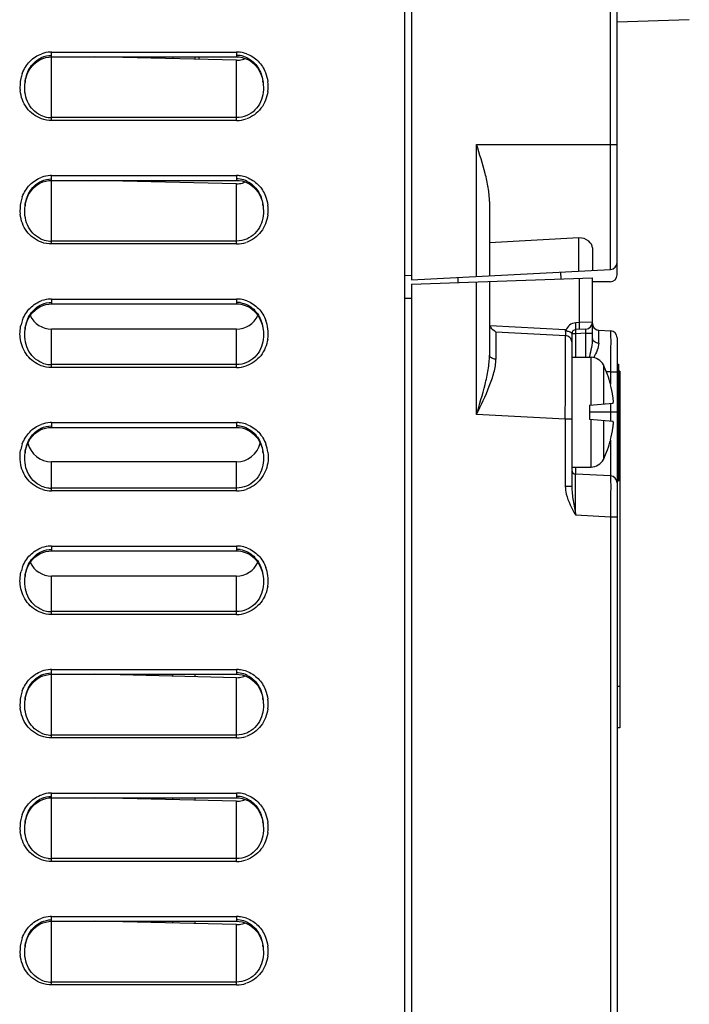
# Model space of a CAD drawing. Header units: millimetres. Extents: x 0 to 1000, y 0 to 850.
# Tile 22 of 80: x 201 to 250, y 389 to 461. Entities that reach past the tile are written whole.
import ezdxf

# ---------------------------------------------------------------- set-up
doc = ezdxf.new("R2010")
doc.units = ezdxf.units.MM
doc.header["$LTSCALE"] = 55.407407
doc.layers.get('0').update_dxf_attribs({"linetype": 'CONTINUOUS'})
for name, color, linetype in [('00_COMPONENTS', 7, 'CONTINUOUS'), ('CONGES', 7, 'CONTINUOUS'), ('DEPOUILLE', 7, 'CONTINUOUS')]:
    doc.layers.add(name, color=color, linetype=linetype)

msp = doc.modelspace()

# ---------------------------------------------------------------- linework, layer by layer
at = {"color": 7, "linetype": 'CONTINUOUS'}
for p, q in [((240.735, 442.317), (240.753, 441.801)), ((229.863, 441.421), (243.063, 441.882)), ((229.863, 441.421), (229.863, 290.101)), ((233.244, 441.925), (233.258, 441.539)), ((235.563, 441.62), (235.563, 436.251)), ((243.063, 437.476), (243.063, 441.882)), ((229.363, 440.403), (229.863, 440.421)), ((217.113, 438.159), (203.613, 438.159)), ((241.563, 437.844), (241.563, 426.695)), ((242.589, 438.155), (241.847, 438.116)), ((243.537, 438.076), (244.389, 438.031)), ((244.863, 437.532), (244.863, 281.361)), ((241.563, 436.101), (242.968, 436.101)), ((244.863, 435.601), (244.963, 435.601)), ((244.963, 435.601), (244.963, 427.101)), ((245.063, 435.101), (244.963, 435.101)), ((245.063, 435.101), (245.063, 409.101)), ((244.387, 434.101), (244.403, 434.101)), ((242.863, 432.601), (244.572, 432.75)), ((242.863, 432.601), (242.863, 431.601)), ((242.863, 431.601), (244.572, 431.451)), ((244.403, 430.101), (244.387, 430.101)), ((217.113, 428.488), (203.613, 428.488)), ((241.563, 428.101), (242.968, 428.101)), ((244.389, 427.453), (241.847, 427.586)), ((244.863, 427.101), (244.963, 427.101)), ((217.113, 420.159), (203.613, 420.159)), ((214.063, 412.996), (214.063, 412.824)), ((245.063, 409.101), (244.863, 409.101)), ((214.063, 403.996), (214.063, 403.824)), ((214.063, 394.996), (214.063, 394.824))]:
    msp.add_line(p, q, dxfattribs=at)
at = {"color": 9, "linetype": 'CONTINUOUS'}
for p, q in [((234.615, 431.93), (234.615, 441.587)), ((242.115, 438.629), (242.115, 441.848)), ((242.115, 438.629), (241.847, 438.615)), ((243.063, 438.654), (242.115, 438.629)), ((241.089, 438.109), (235.606, 438.397)), ((241.099, 437.674), (236.027, 437.94)), ((241.847, 437.816), (241.563, 437.816)), ((242.589, 437.855), (241.847, 437.816)), ((241.847, 436.101), (241.847, 437.816)), ((242.589, 436.101), (242.589, 437.855)), ((242.589, 437.855), (243.063, 437.855)), ((242.851, 436.129), (242.844, 436.101)), ((242.968, 432.61), (242.968, 436.101)), ((243.866, 435.54), (243.866, 432.689)), ((244.389, 435.035), (244.085, 435.051)), ((244.389, 435.035), (244.389, 434.152)), ((244.389, 435.035), (244.863, 435.035)), ((244.389, 432.75), (244.389, 431.451)), ((244.863, 432.101), (242.863, 432.101)), ((245.063, 432.101), (244.963, 432.101)), ((241.089, 431.59), (234.615, 431.93)), ((241.089, 431.59), (241.089, 426.695)), ((241.563, 431.59), (241.089, 431.59)), ((242.968, 428.101), (242.968, 431.592)), ((243.866, 431.513), (243.866, 428.661)), ((244.389, 430.05), (244.389, 427.453)), ((241.847, 427.586), (241.847, 428.101)), ((241.563, 426.695), (241.089, 426.695)), ((244.389, 424.457), (241.847, 424.59)), ((244.389, 424.457), (244.389, 290.848)), ((244.863, 424.457), (244.389, 424.457)), ((245.063, 412.101), (244.863, 412.101))]:
    msp.add_line(p, q, dxfattribs=at)
for centre, radius, start, end in [((241.889, 437.816), 0.8, 92.99041, 161.64354), ((843.764, 436.68), 607.738, 179.88123, 180.06807), ((-660.446, 436.033), 901.546, 359.717677, 0.104322)]:
    msp.add_arc(centre, radius, start, end, dxfattribs=at)
at = {"color": 7, "linetype": 'CONTINUOUS'}
for centre, radius, start, end in [((242.563, 438.654), 0.5, 273, 0), ((243.563, 438.575), 0.5, 180, 267), ((235.063, 432.1), 8.511, 44.53022, 44.92007), ((241.863, 437.816), 0.3, 93, 180), ((243.563, 438.575), 0.5, 199.32088, 266.99915), ((244.363, 437.532), 0.5, 359.99657, 87), ((242.968, 435.101), 1, 26.08518, 90), ((236.84, 432.101), 7.823, 14.86529, 26.08518), ((236.84, 432.101), 7.807, 8.47495, 14.84406), ((240.735, 432.681), 3.869, 7.41956, 8.47761), ((236.84, 432.101), 7.807, 345.15594, 351.52505), ((240.735, 431.521), 3.869, 351.52239, 352.58044), ((236.84, 432.101), 7.823, 333.91482, 345.13471), ((242.968, 429.101), 1, 270, 333.91482), ((241.863, 427.885), 0.3, 180, 267), ((244.363, 426.953), 0.5, 0.01588, 87.00083)]:
    msp.add_arc(centre, radius, start, end, dxfattribs=at)
for centre, major_axis, start_param, end_param in [((203.613, 439.859), (0, 1.7), 8.278947, 9.424778), ((217.113, 439.859), (0, -1.7), 6.283185, 7.428759), ((203.613, 430.263), (0, 1.775), 8.091042, 9.424778), ((217.113, 430.263), (0, -1.775), 6.283185, 7.616879), ((203.613, 421.859), (0, 1.7), 8.278947, 9.424778), ((217.113, 421.859), (0, -1.7), 6.283185, 7.428759)]:
    msp.add_ellipse(centre, major_axis=major_axis, ratio=1, start_param=start_param, end_param=end_param, dxfattribs=at)
at = {"color": 9, "linetype": 'CONTINUOUS'}
for points, knots in [([(241.847, 438.116), (241.851, 438.116), (241.853, 438.135), (241.857, 438.158), (241.858, 438.206), (241.859, 438.295), (241.856, 438.434), (241.851, 438.552), (241.847, 438.615)], [0, 0, 0, 0, 0.021811, 0.079245, 0.171441, 0.295419, 0.619208, 1, 1, 1, 1]), ([(242.115, 438.13), (242.119, 438.13), (242.121, 438.149), (242.125, 438.172), (242.126, 438.22), (242.127, 438.309), (242.124, 438.448), (242.119, 438.566), (242.115, 438.629)], [0, 0, 0, 0, 0.021811, 0.079245, 0.171441, 0.295419, 0.619208, 1, 1, 1, 1]), ([(241.089, 438.109), (241.091, 438.066), (241.098, 437.921), (241.103, 437.776), (241.099, 437.674)], [0, 0, 0, 0, 0.29974, 1, 1, 1, 1]), ([(241.847, 438.116), (241.84, 438.115), (241.847, 438.07), (241.837, 438.022), (241.844, 437.923), (241.845, 437.854), (241.847, 437.816)], [0, 0, 0, 0, 0.078583, 0.295026, 0.619023, 1, 1, 1, 1]), ([(242.589, 437.855), (242.593, 437.893), (242.597, 437.962), (242.602, 438.062), (242.597, 438.109), (242.597, 438.155), (242.589, 438.155)], [0, 0, 0, 0, 0.3819, 0.705897, 0.921498, 1, 1, 1, 1]), ([(243.526, 437.134), (243.526, 437.267), (243.526, 437.455), (243.528, 437.686), (243.528, 437.822), (243.531, 437.925), (243.529, 438.009), (243.538, 438.043), (243.532, 438.076), (243.537, 438.076)], [0, 0, 0, 0, 0.423756, 0.596267, 0.739682, 0.852716, 0.934188, 0.983387, 1, 1, 1, 1]), ([(244.389, 438.031), (244.394, 438.031), (244.388, 438.001), (244.397, 437.968), (244.395, 437.891), (244.398, 437.795), (244.398, 437.669), (244.4, 437.453), (244.4, 437.126), (244.399, 436.678), (244.397, 436.167), (244.394, 435.612), (244.391, 435.23), (244.389, 435.035)], [0, 0, 0, 0, 0.00493, 0.019356, 0.043202, 0.076268, 0.118207, 0.168648, 0.292983, 0.444516, 0.617347, 0.805004, 1, 1, 1, 1]), ([(241.563, 437.24), (241.563, 437.349), (241.451, 437.581), (241.218, 437.667), (241.099, 437.674)], [0, 0, 0, 0, 0.476338, 1, 1, 1, 1]), ([(243.063, 437.476), (243.063, 437.253), (243.003, 436.799), (242.906, 436.355), (242.851, 436.129)], [0, 0, 0, 0, 0.489533, 1, 1, 1, 1]), ([(243.526, 437.133), (243.411, 437.139), (243.2, 437.189), (243.063, 437.386), (243.063, 437.476)], [0, 0, 0, 0, 0.5632, 1, 1, 1, 1]), ([(243.526, 437.134), (243.526, 436.96), (243.421, 436.591), (243.256, 436.257), (243.161, 436.082)], [0, 0, 0, 0, 0.466477, 1, 1, 1, 1]), ([(234.615, 431.93), (234.836, 432.655), (235.162, 433.733), (235.48, 435.177), (235.563, 435.898), (235.563, 436.251)], [0, 0, 0, 0, 0.512437, 0.761227, 1, 1, 1, 1]), ([(234.615, 431.93), (234.944, 432.606), (235.428, 433.605), (235.903, 434.955), (236.027, 435.633), (236.027, 435.958)], [0, 0, 0, 0, 0.525498, 0.772679, 1, 1, 1, 1]), ([(236.027, 435.958), (235.966, 435.961), (235.85, 435.979), (235.67, 436.047), (235.563, 436.171), (235.563, 436.251)], [0, 0, 0, 0, 0.310495, 0.589642, 1, 1, 1, 1]), ([(241.847, 424.59), (241.846, 424.785), (241.845, 425.167), (241.843, 425.723), (241.841, 426.234), (241.841, 426.683), (241.841, 427.009), (241.842, 427.225), (241.842, 427.351), (241.845, 427.446), (241.841, 427.524), (241.851, 427.555), (241.843, 427.586), (241.847, 427.586)], [0, 0, 0, 0, 0.195166, 0.382971, 0.555961, 0.707581, 0.831904, 0.882286, 0.924163, 0.957125, 0.98088, 0.995206, 1, 1, 1, 1]), ([(244.389, 427.453), (244.394, 427.452), (244.388, 427.422), (244.397, 427.39), (244.395, 427.312), (244.398, 427.216), (244.398, 427.09), (244.4, 426.874), (244.4, 426.548), (244.399, 426.1), (244.397, 425.588), (244.394, 425.034), (244.391, 424.652), (244.389, 424.457)], [0, 0, 0, 0, 0.004924, 0.019353, 0.043203, 0.07627, 0.118208, 0.168648, 0.292983, 0.444517, 0.617347, 0.805004, 1, 1, 1, 1]), ([(241.089, 426.695), (241.089, 426.507), (241.198, 425.754), (241.571, 425.081), (241.847, 424.59)], [0, 0, 0, 0, 0.2504, 1, 1, 1, 1]), ([(241.563, 426.695), (241.563, 426.349), (241.664, 425.644), (241.785, 424.947), (241.847, 424.59)], [0, 0, 0, 0, 0.488833, 1, 1, 1, 1])]:
    msp.add_open_spline(points, degree=3, knots=knots, dxfattribs=at)
at = {"color": 7, "linetype": 'CONTINUOUS'}
for points, knots in [([(236.027, 437.94), (235.985, 437.963), (235.809, 438.076), (235.666, 438.247), (235.606, 438.397)], [0, 0, 0, 0, 0.230689, 1, 1, 1, 1]), ([(241.13, 438.068), (241.151, 438.047), (241.209, 438.024), (241.313, 437.99), (241.43, 437.954), (241.563, 437.899), (241.563, 437.844)], [0, 0, 0, 0, 0.182944, 0.358982, 0.664689, 1, 1, 1, 1]), ([(244.572, 432.75), (244.576, 432.751), (244.582, 432.758), (244.586, 432.77), (244.591, 432.791), (244.595, 432.826), (244.597, 432.903), (244.59, 433.023), (244.579, 433.125), (244.572, 433.181)], [0, 0, 0, 0, 0.030719, 0.055824, 0.088677, 0.178058, 0.297753, 0.614169, 1, 1, 1, 1]), ([(244.572, 431.021), (244.579, 431.077), (244.59, 431.179), (244.597, 431.298), (244.595, 431.375), (244.591, 431.41), (244.586, 431.431), (244.582, 431.443), (244.576, 431.451), (244.572, 431.451)], [0, 0, 0, 0, 0.385829, 0.702244, 0.82194, 0.911321, 0.944175, 0.96928, 1, 1, 1, 1])]:
    msp.add_open_spline(points, degree=3, knots=knots, dxfattribs=at)
at = {"layer": '00_COMPONENTS', "color": 7, "linetype": 'CONTINUOUS'}
for p, q in [((229.863, 561.451), (229.863, 441.748)), ((244.863, 442.101), (244.863, 561.451)), ((250.137, 460.706), (244.863, 460.522)), ((212.463, 457.996), (212.463, 457.861)), ((214.063, 457.996), (214.063, 457.824)), ((214.363, 457.996), (214.363, 457.817)), ((235.563, 447.449), (235.563, 442.046)), ((242.081, 444.802), (235.563, 444.445)), ((243.063, 444.07), (243.063, 442.439)), ((229.363, 442.075), (229.863, 442.066)), ((229.863, 441.748), (244.389, 442.509)), ((244.363, 441.601), (243.063, 441.601)), ((212.463, 412.861), (212.463, 412.996)), ((214.063, 412.996), (214.063, 412.824)), ((212.463, 403.861), (212.463, 403.996)), ((214.063, 403.996), (214.063, 403.824)), ((212.463, 394.861), (212.463, 394.996)), ((214.063, 394.996), (214.063, 394.824))]:
    msp.add_line(p, q, dxfattribs=at)
at = {"layer": '00_COMPONENTS', "color": 9, "linetype": 'CONTINUOUS'}
for p, q in [((244.389, 442.509), (244.389, 561.451)), ((234.615, 441.997), (234.615, 451.601)), ((234.615, 451.601), (244.863, 451.601)), ((242.081, 442.388), (242.081, 444.802))]:
    msp.add_line(p, q, dxfattribs=at)
at = {"layer": '00_COMPONENTS', "color": 7, "linetype": 'CONTINUOUS'}
for centre, start in [((244.363, 443.008), 273), ((244.363, 442.101), 270)]:
    msp.add_arc(centre, 0.5, start, 360, dxfattribs=at)
for points, knots in [([(235.563, 447.449), (235.563, 447.789), (235.485, 448.483), (235.17, 449.872), (234.839, 450.906), (234.615, 451.601)], [0, 0, 0, 0, 0.238698, 0.48716, 1, 1, 1, 1]), ([(243.063, 444.07), (243.063, 444.253), (242.804, 444.681), (242.337, 444.816), (242.081, 444.802)], [0, 0, 0, 0, 0.4166, 1, 1, 1, 1])]:
    msp.add_open_spline(points, degree=3, knots=knots, dxfattribs=at)
at = {"layer": 'CONGES', "color": 7, "linetype": 'CONTINUOUS'}
for p, q in [((229.363, 561.451), (229.363, 379.184)), ((202.767, 457.786), (202.975, 457.879)), ((202.975, 457.879), (203.189, 457.945)), ((203.189, 457.945), (203.406, 457.984)), ((203.406, 457.984), (203.613, 457.996)), ((203.613, 457.996), (217.113, 457.996)), ((217.113, 457.996), (217.293, 457.987)), ((217.293, 457.987), (217.514, 457.95)), ((217.514, 457.95), (217.732, 457.886)), ((217.732, 457.886), (217.943, 457.794)), ((201.941, 456.956), (202.069, 457.164)), ((202.069, 457.164), (202.218, 457.354)), ((202.218, 457.354), (202.386, 457.522)), ((202.386, 457.522), (202.57, 457.667)), ((202.57, 457.667), (202.767, 457.786)), ((217.943, 457.794), (218.144, 457.675)), ((218.144, 457.675), (218.331, 457.53)), ((218.331, 457.53), (218.502, 457.361)), ((218.502, 457.361), (218.652, 457.171)), ((218.652, 457.171), (218.782, 456.961)), ((201.697, 456.245), (201.754, 456.494)), ((201.754, 456.494), (201.835, 456.732)), ((201.835, 456.732), (201.941, 456.956)), ((218.782, 456.961), (218.889, 456.736)), ((218.889, 456.736), (218.972, 456.496)), ((218.972, 456.496), (219.029, 456.246)), ((201.68, 456.131), (201.697, 456.245)), ((201.68, 456.131), (201.681, 456.138)), ((219.029, 456.246), (219.046, 456.131)), ((219.045, 456.138), (219.046, 456.131)), ((202.218, 448.354), (202.386, 448.522)), ((202.386, 448.522), (202.57, 448.667)), ((202.57, 448.667), (202.767, 448.786)), ((202.767, 448.786), (202.975, 448.879)), ((202.975, 448.879), (203.189, 448.945)), ((203.189, 448.945), (203.406, 448.984)), ((203.406, 448.984), (203.613, 448.996)), ((203.613, 448.996), (217.113, 448.996)), ((217.113, 448.996), (217.293, 448.987)), ((217.293, 448.987), (217.514, 448.95)), ((217.514, 448.95), (217.732, 448.886)), ((217.732, 448.886), (217.943, 448.794)), ((217.943, 448.794), (218.144, 448.675)), ((218.144, 448.675), (218.331, 448.53)), ((218.331, 448.53), (218.502, 448.361)), ((201.835, 447.732), (201.941, 447.956)), ((201.941, 447.956), (202.069, 448.164)), ((202.069, 448.164), (202.218, 448.354)), ((218.502, 448.361), (218.652, 448.171)), ((218.652, 448.171), (218.782, 447.961)), ((218.782, 447.961), (218.889, 447.736)), ((201.68, 447.131), (201.697, 447.245)), ((201.68, 447.131), (201.681, 447.138)), ((201.697, 447.245), (201.754, 447.494)), ((201.754, 447.494), (201.835, 447.732)), ((218.889, 447.736), (218.972, 447.496)), ((218.972, 447.496), (219.029, 447.246)), ((219.029, 447.246), (219.046, 447.131)), ((219.045, 447.138), (219.046, 447.131)), ((202.77, 439.788), (202.977, 439.88)), ((202.977, 439.88), (203.191, 439.946)), ((203.191, 439.946), (203.408, 439.984)), ((203.408, 439.984), (203.613, 439.996)), ((203.613, 439.996), (217.113, 439.996)), ((217.113, 439.996), (217.292, 439.987)), ((217.292, 439.987), (217.513, 439.951)), ((217.513, 439.951), (217.731, 439.887)), ((217.731, 439.887), (217.942, 439.795)), ((201.942, 438.959), (202.071, 439.167)), ((202.071, 439.167), (202.22, 439.356)), ((202.22, 439.356), (202.388, 439.524)), ((202.388, 439.524), (202.573, 439.668)), ((202.573, 439.668), (202.77, 439.788)), ((217.942, 439.795), (218.143, 439.676)), ((218.143, 439.676), (218.33, 439.531)), ((218.33, 439.531), (218.501, 439.362)), ((218.501, 439.362), (218.652, 439.171)), ((218.652, 439.171), (218.782, 438.962)), ((201.697, 438.246), (201.754, 438.495)), ((201.754, 438.495), (201.836, 438.734)), ((201.836, 438.734), (201.942, 438.959)), ((218.782, 438.962), (218.889, 438.736)), ((218.889, 438.736), (218.972, 438.496)), ((218.972, 438.496), (219.029, 438.246)), ((201.68, 438.131), (201.697, 438.246)), ((201.68, 438.131), (201.681, 438.137)), ((219.029, 438.246), (219.046, 438.131)), ((219.045, 438.138), (219.046, 438.131)), ((202.381, 430.518), (202.565, 430.663)), ((202.565, 430.663), (202.762, 430.783)), ((202.762, 430.783), (202.97, 430.877)), ((202.97, 430.877), (203.184, 430.944)), ((203.184, 430.944), (203.402, 430.983)), ((203.402, 430.983), (203.613, 430.996)), ((203.613, 430.996), (217.113, 430.996)), ((217.113, 430.996), (217.292, 430.987)), ((217.292, 430.987), (217.513, 430.951)), ((217.513, 430.951), (217.731, 430.887)), ((217.731, 430.887), (217.942, 430.795)), ((217.942, 430.795), (218.143, 430.676)), ((218.143, 430.676), (218.33, 430.531)), ((201.834, 429.728), (201.939, 429.952)), ((201.939, 429.952), (202.066, 430.16)), ((202.066, 430.16), (202.214, 430.349)), ((202.214, 430.349), (202.381, 430.518)), ((218.33, 430.531), (218.501, 430.362)), ((218.501, 430.362), (218.652, 430.172)), ((218.652, 430.172), (218.782, 429.962)), ((218.782, 429.962), (218.889, 429.737)), ((201.68, 429.131), (201.697, 429.244)), ((201.68, 429.131), (201.681, 429.138)), ((201.697, 429.244), (201.753, 429.491)), ((201.753, 429.491), (201.834, 429.728)), ((218.889, 429.737), (218.972, 429.497)), ((218.972, 429.497), (219.029, 429.246)), ((219.029, 429.246), (219.046, 429.131)), ((219.045, 429.138), (219.046, 429.131)), ((202.977, 421.88), (203.191, 421.946)), ((203.191, 421.946), (203.408, 421.984)), ((203.408, 421.984), (203.613, 421.996)), ((203.613, 421.996), (217.113, 421.996)), ((217.113, 421.996), (217.292, 421.987)), ((217.292, 421.987), (217.513, 421.951)), ((217.513, 421.951), (217.731, 421.887)), ((202.071, 421.167), (202.22, 421.356)), ((202.22, 421.356), (202.388, 421.524)), ((202.388, 421.524), (202.573, 421.668)), ((202.573, 421.668), (202.77, 421.788)), ((202.77, 421.788), (202.977, 421.88)), ((217.731, 421.887), (217.942, 421.795)), ((217.942, 421.795), (218.143, 421.676)), ((218.143, 421.676), (218.33, 421.531)), ((218.33, 421.531), (218.501, 421.362)), ((218.501, 421.362), (218.652, 421.171)), ((201.754, 420.495), (201.836, 420.734)), ((201.836, 420.734), (201.942, 420.959)), ((201.942, 420.959), (202.071, 421.167)), ((218.652, 421.171), (218.782, 420.962)), ((218.782, 420.962), (218.889, 420.736)), ((218.889, 420.736), (218.972, 420.496)), ((201.68, 420.131), (201.697, 420.246)), ((201.68, 420.131), (201.681, 420.137)), ((201.697, 420.246), (201.754, 420.495)), ((218.972, 420.496), (219.029, 420.246)), ((219.029, 420.246), (219.046, 420.131)), ((219.045, 420.138), (219.046, 420.131)), ((202.386, 412.522), (202.57, 412.667)), ((202.57, 412.667), (202.767, 412.786)), ((202.767, 412.786), (202.975, 412.879)), ((202.975, 412.879), (203.189, 412.945)), ((203.189, 412.945), (203.406, 412.984)), ((203.406, 412.984), (203.613, 412.996)), ((203.613, 412.996), (217.113, 412.996)), ((217.113, 412.996), (217.293, 412.987)), ((217.293, 412.987), (217.514, 412.95)), ((217.514, 412.95), (217.732, 412.886)), ((217.732, 412.886), (217.943, 412.794)), ((217.943, 412.794), (218.144, 412.675)), ((218.144, 412.675), (218.331, 412.53)), ((201.835, 411.732), (201.941, 411.956)), ((201.941, 411.956), (202.069, 412.164)), ((202.069, 412.164), (202.218, 412.354)), ((202.218, 412.354), (202.386, 412.522)), ((218.331, 412.53), (218.502, 412.361)), ((218.502, 412.361), (218.652, 412.171)), ((218.652, 412.171), (218.782, 411.961)), ((218.782, 411.961), (218.889, 411.736)), ((201.68, 411.131), (201.697, 411.245)), ((201.697, 411.245), (201.754, 411.494)), ((201.754, 411.494), (201.835, 411.732)), ((218.889, 411.736), (218.972, 411.496)), ((218.972, 411.496), (219.029, 411.246)), ((219.029, 411.246), (219.046, 411.131)), ((201.68, 411.131), (201.681, 411.138)), ((219.045, 411.138), (219.046, 411.131)), ((202.069, 403.164), (202.218, 403.354)), ((202.218, 403.354), (202.386, 403.522)), ((202.386, 403.522), (202.57, 403.667)), ((202.57, 403.667), (202.767, 403.786)), ((202.767, 403.786), (202.975, 403.879)), ((202.975, 403.879), (203.189, 403.945)), ((203.189, 403.945), (203.406, 403.984)), ((203.406, 403.984), (203.613, 403.996)), ((203.613, 403.996), (217.113, 403.996)), ((217.113, 403.996), (217.293, 403.987)), ((217.293, 403.987), (217.514, 403.95)), ((217.514, 403.95), (217.732, 403.886)), ((217.732, 403.886), (217.943, 403.794)), ((217.943, 403.794), (218.144, 403.675)), ((218.144, 403.675), (218.331, 403.53)), ((218.331, 403.53), (218.502, 403.361)), ((218.502, 403.361), (218.652, 403.171)), ((201.754, 402.494), (201.835, 402.732)), ((201.835, 402.732), (201.941, 402.956)), ((201.941, 402.956), (202.069, 403.164)), ((218.652, 403.171), (218.782, 402.961)), ((218.782, 402.961), (218.889, 402.736)), ((218.889, 402.736), (218.972, 402.496)), ((201.68, 402.131), (201.697, 402.245)), ((201.68, 402.131), (201.681, 402.138)), ((201.697, 402.245), (201.754, 402.494)), ((218.972, 402.496), (219.029, 402.246)), ((219.029, 402.246), (219.046, 402.131)), ((219.045, 402.138), (219.046, 402.131)), ((202.57, 394.667), (202.767, 394.786)), ((202.767, 394.786), (202.975, 394.879)), ((202.975, 394.879), (203.189, 394.945)), ((203.189, 394.945), (203.406, 394.984)), ((203.406, 394.984), (203.613, 394.996)), ((203.613, 394.996), (217.113, 394.996)), ((217.113, 394.996), (217.293, 394.987)), ((217.293, 394.987), (217.514, 394.95)), ((217.514, 394.95), (217.732, 394.886)), ((217.732, 394.886), (217.943, 394.794)), ((217.943, 394.794), (218.144, 394.675)), ((218.144, 394.675), (218.331, 394.53)), ((201.835, 393.732), (201.941, 393.956)), ((201.941, 393.956), (202.069, 394.164)), ((202.069, 394.164), (202.218, 394.354)), ((202.218, 394.354), (202.386, 394.522)), ((202.386, 394.522), (202.57, 394.667)), ((218.331, 394.53), (218.502, 394.361)), ((218.502, 394.361), (218.652, 394.171)), ((218.652, 394.171), (218.782, 393.961)), ((218.782, 393.961), (218.889, 393.736)), ((201.68, 393.131), (201.697, 393.245)), ((201.697, 393.245), (201.754, 393.494)), ((201.754, 393.494), (201.835, 393.732)), ((218.889, 393.736), (218.972, 393.496)), ((218.972, 393.496), (219.029, 393.246)), ((219.029, 393.246), (219.046, 393.131)), ((201.68, 393.131), (201.681, 393.138)), ((219.045, 393.138), (219.046, 393.131))]:
    msp.add_line(p, q, dxfattribs=at)
at = {"layer": 'CONGES', "color": 9, "linetype": 'CONTINUOUS'}
for p, q in [((203.613, 453.359), (203.613, 458.346)), ((203.613, 458.346), (217.113, 458.346)), ((217.113, 458.346), (217.113, 457.996)), ((217.113, 453.359), (217.113, 457.753)), ((217.113, 453.569), (203.613, 453.569)), ((217.113, 453.359), (203.613, 453.359)), ((203.613, 444.359), (203.613, 449.346)), ((203.613, 449.346), (217.113, 449.346)), ((217.113, 449.346), (217.113, 448.996)), ((217.113, 444.359), (217.113, 448.753)), ((217.113, 444.569), (203.613, 444.569)), ((217.113, 444.359), (203.613, 444.359)), ((203.613, 440.346), (203.613, 439.996)), ((203.613, 440.346), (217.113, 440.346)), ((217.113, 440.346), (217.113, 439.996)), ((203.613, 435.359), (203.613, 438.159)), ((217.113, 435.359), (217.113, 438.159)), ((217.113, 435.569), (203.613, 435.569)), ((217.113, 435.359), (203.613, 435.359)), ((203.613, 431.346), (203.613, 430.996)), ((203.613, 431.346), (217.113, 431.346)), ((217.113, 431.346), (217.113, 430.996)), ((203.613, 426.359), (203.613, 428.488)), ((217.113, 426.359), (217.113, 428.488)), ((217.113, 426.569), (203.613, 426.569)), ((217.113, 426.359), (203.613, 426.359)), ((203.613, 422.346), (203.613, 421.996)), ((203.613, 422.346), (217.113, 422.346)), ((217.113, 422.346), (217.113, 421.996)), ((203.613, 417.359), (203.613, 420.159)), ((217.113, 417.359), (217.113, 420.159)), ((217.113, 417.569), (203.613, 417.569)), ((217.113, 417.359), (203.613, 417.359)), ((203.613, 408.359), (203.613, 413.346)), ((203.613, 413.346), (217.113, 413.346)), ((217.113, 413.346), (217.113, 412.996)), ((217.113, 408.359), (217.113, 412.753)), ((217.113, 408.569), (203.613, 408.569)), ((217.113, 408.359), (203.613, 408.359)), ((203.613, 399.359), (203.613, 404.346)), ((203.613, 404.346), (217.113, 404.346)), ((217.113, 404.346), (217.113, 403.996)), ((217.113, 399.359), (217.113, 403.753)), ((217.113, 399.569), (203.613, 399.569)), ((217.113, 399.359), (203.613, 399.359)), ((203.613, 390.359), (203.613, 395.346)), ((203.613, 395.346), (217.113, 395.346)), ((217.113, 395.346), (217.113, 394.996)), ((217.113, 390.359), (217.113, 394.753)), ((217.113, 390.569), (203.613, 390.569)), ((217.113, 390.359), (203.613, 390.359))]:
    msp.add_line(p, q, dxfattribs=at)
for centre, radius, start, end in [((203.616, 456.171), 2.174, 92.57665, 109.24181), ((203.613, 456.195), 2.15, 90.00052, 92.51628), ((217.113, 456.189), 2.156, 82.46591, 89.98942), ((217.109, 456.172), 2.174, 70.19884, 82.43717), ((204.103, 455.831), 2.792, 168.00613, 186.19149), ((204.033, 455.845), 2.72, 159.70961, 167.98779), ((216.631, 455.832), 2.784, 352.61287, 7.51393), ((217.11, 455.578), 2.219, 270.07446, 288.72806), ((203.616, 447.171), 2.174, 92.57665, 109.24181), ((203.613, 447.195), 2.15, 90.00052, 92.51628), ((217.113, 447.189), 2.156, 82.46591, 89.98942), ((217.109, 447.172), 2.174, 70.19884, 82.43717), ((204.033, 446.845), 2.72, 159.70961, 167.98779), ((204.103, 446.831), 2.792, 168.00613, 186.19149), ((216.631, 446.832), 2.784, 352.61287, 7.51393), ((217.11, 446.578), 2.219, 270.07446, 288.72806), ((203.616, 438.172), 2.174, 92.52156, 108.85497), ((203.613, 438.196), 2.15, 90.00024, 92.46477), ((217.113, 438.189), 2.157, 82.28805, 89.98777), ((217.109, 438.171), 2.175, 69.72395, 82.257), ((204.018, 437.849), 2.704, 158.40468, 166.52581), ((216.671, 437.838), 2.743, 7.3033, 20.15081), ((216.633, 437.832), 2.782, 351.38819, 7.33167), ((217.11, 437.578), 2.218, 270.07067, 288.43203), ((203.617, 429.169), 2.177, 92.69803, 110.21945), ((203.613, 429.196), 2.15, 90.001, 92.62779), ((217.113, 429.189), 2.157, 82.21447, 89.98702), ((217.109, 429.171), 2.175, 69.52767, 82.18241), ((204.038, 428.843), 2.725, 159.70078, 168.42794), ((216.668, 428.838), 2.746, 7.23086, 19.54021), ((203.615, 428.574), 2.215, 253.02583, 269.9432), ((217.11, 428.577), 2.218, 270.06931, 288.31528), ((203.616, 420.172), 2.174, 92.52156, 108.85497), ((203.613, 420.196), 2.15, 90.00024, 92.46477), ((217.113, 420.189), 2.157, 82.28805, 89.98777), ((217.109, 420.171), 2.175, 69.72395, 82.257), ((204.018, 419.849), 2.704, 158.40468, 166.52581), ((216.671, 419.838), 2.743, 7.3033, 20.15081), ((216.633, 419.832), 2.782, 351.38819, 7.33167), ((217.11, 419.578), 2.218, 270.07067, 288.43203), ((203.616, 411.171), 2.174, 92.57665, 109.24181), ((203.613, 411.195), 2.15, 90.00052, 92.51628), ((217.113, 411.189), 2.156, 82.46591, 89.98942), ((217.109, 411.172), 2.174, 70.19884, 82.43717), ((204.103, 410.831), 2.792, 168.00613, 186.19149), ((204.033, 410.845), 2.72, 159.70961, 167.98779), ((216.631, 410.832), 2.784, 352.61287, 7.51393), ((217.11, 410.578), 2.219, 270.07446, 288.72806), ((203.616, 402.171), 2.174, 92.57665, 109.24181), ((203.613, 402.195), 2.15, 90.00052, 92.51628), ((217.113, 402.189), 2.156, 82.46591, 89.98942), ((217.109, 402.172), 2.174, 70.19884, 82.43717), ((204.033, 401.845), 2.72, 159.70961, 167.98779), ((204.103, 401.831), 2.792, 168.00613, 186.19149), ((216.631, 401.832), 2.784, 352.61287, 7.51393), ((217.11, 401.578), 2.219, 270.07446, 288.72806), ((203.616, 393.171), 2.174, 92.57665, 109.24181), ((203.613, 393.195), 2.15, 90.00052, 92.51628), ((217.113, 393.189), 2.156, 82.46591, 89.98942), ((217.109, 393.172), 2.174, 70.19884, 82.43717), ((204.103, 392.831), 2.792, 168.00613, 186.19149), ((204.033, 392.845), 2.72, 159.70961, 167.98779), ((216.631, 392.832), 2.784, 352.61287, 7.51393), ((217.11, 392.578), 2.219, 270.07446, 288.72806)]:
    msp.add_arc(centre, radius, start, end, dxfattribs=at)
at = {"layer": 'CONGES', "color": 7, "linetype": 'CONTINUOUS'}
for centre, radius, start, end in [((217.113, 456.324), 1.779, 81.92197, 89.98829), ((217.107, 456.304), 1.8, 64.04421, 81.84849), ((204.758, 455.746), 3.102, 171.83087, 172.75461), ((204.713, 455.753), 3.056, 170.42518, 171.83291), ((216.012, 455.754), 3.057, 7.21068, 9.50035), ((203.616, 455.459), 1.89, 245.03192, 262.20302), ((203.613, 455.448), 1.879, 262.25342, 269.9908), ((217.113, 447.324), 1.779, 81.92197, 89.98829), ((217.107, 447.304), 1.8, 64.04421, 81.84849), ((204.758, 446.746), 3.102, 171.83087, 172.75461), ((204.713, 446.753), 3.056, 170.42518, 171.83291), ((216.012, 446.754), 3.057, 7.21068, 9.50035), ((203.616, 446.459), 1.89, 245.03192, 262.20302), ((203.613, 446.448), 1.879, 262.25342, 269.9908), ((217.113, 438.324), 1.779, 81.73228, 89.98617), ((204.729, 437.749), 3.073, 170.76339, 172.74374), ((203.615, 437.454), 1.886, 248.91377, 261.99313), ((203.613, 437.448), 1.88, 262.01716, 269.9889), ((217.113, 429.324), 1.78, 81.65384, 89.98518), ((217.11, 429.311), 1.792, 67.99766, 81.61757), ((204.659, 428.761), 3.002, 170.48626, 172.7842), ((216.052, 428.76), 3.016, 7.19243, 9.35485), ((203.616, 428.456), 1.887, 247.02891, 261.308), ((203.614, 428.45), 1.881, 261.34034, 269.98422), ((217.113, 420.324), 1.779, 81.73228, 89.98617), ((204.729, 419.749), 3.073, 170.76339, 172.74374), ((203.615, 419.454), 1.886, 248.91377, 261.99313), ((203.613, 419.448), 1.88, 262.01716, 269.9889), ((217.113, 411.324), 1.779, 81.92197, 89.98829), ((217.107, 411.304), 1.8, 64.04421, 81.84849), ((204.758, 410.746), 3.102, 171.83087, 172.75461), ((204.713, 410.753), 3.056, 170.42518, 171.83291), ((216.012, 410.754), 3.057, 7.21068, 9.50035), ((203.616, 410.459), 1.89, 245.03192, 262.20302), ((203.613, 410.448), 1.879, 262.25342, 269.9908), ((217.113, 402.324), 1.779, 81.92197, 89.98829), ((217.107, 402.304), 1.8, 64.04421, 81.84849), ((204.758, 401.746), 3.102, 171.83087, 172.75461), ((204.713, 401.753), 3.056, 170.42518, 171.83291), ((216.012, 401.754), 3.057, 7.21068, 9.50035), ((203.616, 401.459), 1.89, 245.03192, 262.20302), ((203.613, 401.448), 1.879, 262.25342, 269.9908), ((217.113, 393.324), 1.779, 81.92197, 89.98829), ((217.107, 393.304), 1.8, 64.04421, 81.84849), ((204.713, 392.753), 3.056, 170.42518, 171.83291), ((216.012, 392.754), 3.057, 7.21068, 9.50035), ((204.758, 392.746), 3.102, 171.83087, 172.75461), ((203.616, 392.459), 1.89, 245.03192, 262.20302), ((203.613, 392.448), 1.879, 262.25342, 269.9908)]:
    msp.add_arc(centre, radius, start, end, dxfattribs=at)
at = {"layer": 'CONGES', "color": 9, "linetype": 'CONTINUOUS'}
for points, knots in [([(201.482, 456.788), (201.602, 457.112), (201.972, 457.72), (202.575, 458.111), (202.9, 458.224)], [0, 0, 0, 0, 0.500533, 1, 1, 1, 1]), ([(217.846, 458.217), (218.156, 458.105), (218.733, 457.732), (219.098, 457.157), (219.221, 456.849)], [0, 0, 0, 0, 0.499476, 1, 1, 1, 1]), ([(202.884, 453.484), (202.464, 453.631), (201.699, 454.202), (201.377, 455.085), (201.328, 455.53)], [0, 0, 0, 0, 0.499079, 1, 1, 1, 1]), ([(219.391, 455.474), (219.334, 455.036), (219, 454.171), (218.239, 453.618), (217.823, 453.477)], [0, 0, 0, 0, 0.500879, 1, 1, 1, 1]), ([(201.482, 447.788), (201.602, 448.112), (201.972, 448.72), (202.575, 449.111), (202.9, 449.224)], [0, 0, 0, 0, 0.500533, 1, 1, 1, 1]), ([(217.846, 449.217), (218.156, 449.105), (218.733, 448.732), (219.098, 448.157), (219.221, 447.849)], [0, 0, 0, 0, 0.499476, 1, 1, 1, 1]), ([(202.884, 444.484), (202.464, 444.631), (201.699, 445.202), (201.377, 446.085), (201.328, 446.53)], [0, 0, 0, 0, 0.499079, 1, 1, 1, 1]), ([(219.391, 446.474), (219.334, 446.036), (219, 445.171), (218.239, 444.618), (217.823, 444.477)], [0, 0, 0, 0, 0.500879, 1, 1, 1, 1]), ([(201.504, 438.845), (201.628, 439.158), (202.001, 439.745), (202.595, 440.12), (202.914, 440.229)], [0, 0, 0, 0, 0.5005, 1, 1, 1, 1]), ([(217.863, 440.211), (218.181, 440.094), (218.768, 439.702), (219.129, 439.102), (219.246, 438.783)], [0, 0, 0, 0, 0.499441, 1, 1, 1, 1]), ([(202.862, 435.491), (202.469, 435.634), (201.751, 436.16), (201.415, 436.973), (201.348, 437.387)], [0, 0, 0, 0, 0.499228, 1, 1, 1, 1]), ([(219.383, 437.415), (219.318, 436.987), (218.973, 436.144), (218.221, 435.61), (217.812, 435.473)], [0, 0, 0, 0, 0.500831, 1, 1, 1, 1]), ([(201.482, 429.789), (201.6, 430.106), (201.961, 430.704), (202.547, 431.094), (202.865, 431.212)], [0, 0, 0, 0, 0.50052, 1, 1, 1, 1]), ([(217.87, 431.208), (218.19, 431.089), (218.782, 430.689), (219.141, 430.079), (219.256, 429.756)], [0, 0, 0, 0, 0.499428, 1, 1, 1, 1]), ([(202.969, 426.456), (202.542, 426.586), (201.754, 427.129), (201.401, 428.003), (201.338, 428.446)], [0, 0, 0, 0, 0.499062, 1, 1, 1, 1]), ([(219.379, 428.393), (219.311, 427.968), (218.963, 427.134), (218.215, 426.607), (217.807, 426.472)], [0, 0, 0, 0, 0.500813, 1, 1, 1, 1]), ([(201.504, 420.845), (201.628, 421.158), (202.001, 421.745), (202.595, 422.12), (202.914, 422.229)], [0, 0, 0, 0, 0.5005, 1, 1, 1, 1]), ([(217.863, 422.211), (218.181, 422.094), (218.768, 421.702), (219.129, 421.102), (219.246, 420.783)], [0, 0, 0, 0, 0.499441, 1, 1, 1, 1]), ([(202.862, 417.491), (202.469, 417.634), (201.751, 418.16), (201.415, 418.973), (201.348, 419.387)], [0, 0, 0, 0, 0.499228, 1, 1, 1, 1]), ([(219.383, 419.415), (219.318, 418.987), (218.973, 418.144), (218.221, 417.61), (217.812, 417.473)], [0, 0, 0, 0, 0.500831, 1, 1, 1, 1]), ([(201.482, 411.788), (201.602, 412.112), (201.972, 412.72), (202.575, 413.111), (202.9, 413.224)], [0, 0, 0, 0, 0.500533, 1, 1, 1, 1]), ([(217.846, 413.217), (218.156, 413.105), (218.733, 412.732), (219.098, 412.157), (219.221, 411.849)], [0, 0, 0, 0, 0.499476, 1, 1, 1, 1]), ([(202.884, 408.484), (202.464, 408.631), (201.699, 409.202), (201.377, 410.085), (201.328, 410.53)], [0, 0, 0, 0, 0.499079, 1, 1, 1, 1]), ([(219.391, 410.474), (219.334, 410.036), (219, 409.171), (218.239, 408.618), (217.823, 408.477)], [0, 0, 0, 0, 0.500879, 1, 1, 1, 1]), ([(201.482, 402.788), (201.602, 403.112), (201.972, 403.72), (202.575, 404.111), (202.9, 404.224)], [0, 0, 0, 0, 0.500533, 1, 1, 1, 1]), ([(217.846, 404.217), (218.156, 404.105), (218.733, 403.732), (219.098, 403.157), (219.221, 402.849)], [0, 0, 0, 0, 0.499476, 1, 1, 1, 1]), ([(202.884, 399.484), (202.464, 399.631), (201.699, 400.202), (201.377, 401.085), (201.328, 401.53)], [0, 0, 0, 0, 0.499079, 1, 1, 1, 1]), ([(219.391, 401.474), (219.334, 401.036), (219, 400.171), (218.239, 399.618), (217.823, 399.477)], [0, 0, 0, 0, 0.500879, 1, 1, 1, 1]), ([(201.482, 393.788), (201.602, 394.112), (201.972, 394.72), (202.575, 395.111), (202.9, 395.224)], [0, 0, 0, 0, 0.500533, 1, 1, 1, 1]), ([(217.846, 395.217), (218.156, 395.105), (218.733, 394.732), (219.098, 394.157), (219.221, 393.849)], [0, 0, 0, 0, 0.499476, 1, 1, 1, 1]), ([(202.884, 390.484), (202.464, 390.631), (201.699, 391.202), (201.377, 392.085), (201.328, 392.53)], [0, 0, 0, 0, 0.499079, 1, 1, 1, 1]), ([(219.391, 392.474), (219.334, 392.036), (219, 391.171), (218.239, 390.618), (217.823, 390.477)], [0, 0, 0, 0, 0.500879, 1, 1, 1, 1])]:
    msp.add_open_spline(points, degree=3, knots=knots, dxfattribs=at)
at = {"layer": 'CONGES', "color": 7, "linetype": 'CONTINUOUS'}
for points, knots in [([(201.699, 456.261), (201.758, 456.611), (201.997, 457.303), (202.562, 457.803), (202.886, 457.948)], [0, 0, 0, 0, 0.499536, 1, 1, 1, 1]), ([(217.895, 457.922), (218.206, 457.771), (218.742, 457.272), (218.97, 456.599), (219.027, 456.259)], [0, 0, 0, 0, 0.50067, 1, 1, 1, 1]), ([(202.819, 453.745), (202.605, 453.845), (202.212, 454.129), (201.692, 454.928), (201.623, 455.67), (201.68, 456.131)], [0, 0, 0, 0, 0.252037, 0.503905, 1, 1, 1, 1]), ([(219.046, 456.131), (219.104, 455.66), (219.03, 454.9), (218.483, 454.093), (218.073, 453.814), (217.851, 453.72)], [0, 0, 0, 0, 0.496218, 0.748019, 1, 1, 1, 1]), ([(201.699, 447.261), (201.758, 447.611), (201.997, 448.303), (202.562, 448.803), (202.886, 448.948)], [0, 0, 0, 0, 0.499536, 1, 1, 1, 1]), ([(217.895, 448.922), (218.206, 448.771), (218.742, 448.272), (218.97, 447.599), (219.027, 447.259)], [0, 0, 0, 0, 0.50067, 1, 1, 1, 1]), ([(202.819, 444.745), (202.605, 444.845), (202.212, 445.129), (201.692, 445.928), (201.623, 446.67), (201.68, 447.131)], [0, 0, 0, 0, 0.252037, 0.503905, 1, 1, 1, 1]), ([(219.046, 447.131), (219.104, 446.66), (219.03, 445.9), (218.483, 445.093), (218.073, 444.814), (217.851, 444.72)], [0, 0, 0, 0, 0.496218, 0.748019, 1, 1, 1, 1]), ([(201.696, 438.243), (201.754, 438.598), (201.993, 439.303), (202.57, 439.81), (202.9, 439.954)], [0, 0, 0, 0, 0.499583, 1, 1, 1, 1]), ([(217.913, 439.913), (218.237, 439.751), (218.787, 439.212), (219, 438.497), (219.045, 438.138)], [0, 0, 0, 0, 0.500616, 1, 1, 1, 1]), ([(202.937, 435.695), (202.707, 435.783), (202.278, 436.056), (201.701, 436.87), (201.62, 437.65), (201.68, 438.131)], [0, 0, 0, 0, 0.252086, 0.504068, 1, 1, 1, 1]), ([(219.046, 438.131), (219.105, 437.658), (219.029, 436.894), (218.477, 436.086), (218.063, 435.809), (217.84, 435.715)], [0, 0, 0, 0, 0.496208, 0.748016, 1, 1, 1, 1]), ([(201.699, 429.257), (201.756, 429.601), (201.988, 430.282), (202.535, 430.782), (202.85, 430.931)], [0, 0, 0, 0, 0.499479, 1, 1, 1, 1]), ([(217.781, 430.973), (218.121, 430.835), (218.721, 430.329), (218.969, 429.612), (219.029, 429.251)], [0, 0, 0, 0, 0.500457, 1, 1, 1, 1]), ([(202.879, 426.718), (202.657, 426.812), (202.245, 427.091), (201.697, 427.898), (201.622, 428.66), (201.68, 429.131)], [0, 0, 0, 0, 0.252063, 0.504024, 1, 1, 1, 1]), ([(219.046, 429.131), (219.105, 428.657), (219.029, 427.892), (218.474, 427.084), (218.059, 426.806), (217.836, 426.713)], [0, 0, 0, 0, 0.496204, 0.748015, 1, 1, 1, 1]), ([(201.696, 420.243), (201.754, 420.598), (201.993, 421.303), (202.57, 421.81), (202.9, 421.954)], [0, 0, 0, 0, 0.499583, 1, 1, 1, 1]), ([(217.913, 421.913), (218.237, 421.751), (218.787, 421.212), (219, 420.497), (219.045, 420.138)], [0, 0, 0, 0, 0.500616, 1, 1, 1, 1]), ([(202.937, 417.695), (202.707, 417.783), (202.278, 418.056), (201.701, 418.87), (201.62, 419.65), (201.68, 420.131)], [0, 0, 0, 0, 0.252086, 0.504068, 1, 1, 1, 1]), ([(219.046, 420.131), (219.105, 419.658), (219.029, 418.894), (218.477, 418.086), (218.063, 417.809), (217.84, 417.715)], [0, 0, 0, 0, 0.496208, 0.748016, 1, 1, 1, 1]), ([(201.699, 411.261), (201.758, 411.611), (201.997, 412.303), (202.562, 412.803), (202.886, 412.948)], [0, 0, 0, 0, 0.499536, 1, 1, 1, 1]), ([(217.895, 412.922), (218.206, 412.771), (218.742, 412.272), (218.97, 411.599), (219.027, 411.259)], [0, 0, 0, 0, 0.50067, 1, 1, 1, 1]), ([(202.819, 408.745), (202.605, 408.845), (202.212, 409.129), (201.692, 409.928), (201.623, 410.67), (201.68, 411.131)], [0, 0, 0, 0, 0.252037, 0.503905, 1, 1, 1, 1]), ([(219.046, 411.131), (219.104, 410.66), (219.03, 409.9), (218.483, 409.093), (218.073, 408.814), (217.851, 408.72)], [0, 0, 0, 0, 0.496218, 0.748019, 1, 1, 1, 1]), ([(201.699, 402.261), (201.758, 402.611), (201.997, 403.303), (202.562, 403.803), (202.886, 403.948)], [0, 0, 0, 0, 0.499536, 1, 1, 1, 1]), ([(217.895, 403.922), (218.206, 403.771), (218.742, 403.272), (218.97, 402.599), (219.027, 402.259)], [0, 0, 0, 0, 0.50067, 1, 1, 1, 1]), ([(202.819, 399.745), (202.605, 399.845), (202.212, 400.129), (201.692, 400.928), (201.623, 401.67), (201.68, 402.131)], [0, 0, 0, 0, 0.252037, 0.503905, 1, 1, 1, 1]), ([(219.046, 402.131), (219.104, 401.66), (219.03, 400.9), (218.483, 400.093), (218.073, 399.814), (217.851, 399.72)], [0, 0, 0, 0, 0.496218, 0.748019, 1, 1, 1, 1]), ([(201.699, 393.261), (201.758, 393.611), (201.997, 394.303), (202.562, 394.803), (202.886, 394.948)], [0, 0, 0, 0, 0.499536, 1, 1, 1, 1]), ([(217.895, 394.922), (218.206, 394.771), (218.742, 394.272), (218.97, 393.599), (219.027, 393.259)], [0, 0, 0, 0, 0.50067, 1, 1, 1, 1]), ([(202.819, 390.745), (202.605, 390.845), (202.212, 391.129), (201.692, 391.928), (201.623, 392.67), (201.68, 393.131)], [0, 0, 0, 0, 0.252037, 0.503905, 1, 1, 1, 1]), ([(219.046, 393.131), (219.104, 392.66), (219.03, 391.9), (218.483, 391.093), (218.073, 390.814), (217.851, 390.72)], [0, 0, 0, 0, 0.496218, 0.748019, 1, 1, 1, 1])]:
    msp.add_open_spline(points, degree=3, knots=knots, dxfattribs=at)
for points in [[(202.886, 457.948), (203.112, 458.049), (203.365, 458.103), (203.613, 458.103)], [(217.851, 453.72), (217.62, 453.621), (217.364, 453.569), (217.113, 453.569)], [(202.886, 448.948), (203.112, 449.049), (203.365, 449.103), (203.613, 449.103)], [(217.851, 444.72), (217.62, 444.621), (217.364, 444.569), (217.113, 444.569)], [(202.9, 439.954), (203.123, 440.051), (203.37, 440.103), (203.613, 440.103)], [(217.368, 440.085), (217.557, 440.057), (217.743, 439.999), (217.913, 439.913)], [(217.84, 435.715), (217.612, 435.619), (217.36, 435.569), (217.113, 435.569)], [(202.85, 430.931), (203.086, 431.043), (203.352, 431.103), (203.613, 431.103)], [(217.836, 426.713), (217.609, 426.619), (217.359, 426.569), (217.113, 426.569)], [(202.9, 421.954), (203.123, 422.051), (203.37, 422.103), (203.613, 422.103)], [(217.368, 422.085), (217.557, 422.057), (217.743, 421.999), (217.913, 421.913)], [(217.84, 417.715), (217.612, 417.619), (217.36, 417.569), (217.113, 417.569)], [(202.886, 412.948), (203.112, 413.049), (203.365, 413.103), (203.613, 413.103)], [(217.851, 408.72), (217.62, 408.621), (217.364, 408.569), (217.113, 408.569)], [(202.886, 403.948), (203.112, 404.049), (203.365, 404.103), (203.613, 404.103)], [(217.851, 399.72), (217.62, 399.621), (217.364, 399.569), (217.113, 399.569)], [(202.886, 394.948), (203.112, 395.049), (203.365, 395.103), (203.613, 395.103)], [(217.851, 390.72), (217.62, 390.621), (217.364, 390.569), (217.113, 390.569)]]:
    msp.add_open_spline(points, degree=3, dxfattribs=at)
at = {"layer": 'CONGES', "color": 9, "linetype": 'CONTINUOUS'}
for points in [[(219.221, 456.849), (219.304, 456.64), (219.361, 456.419), (219.391, 456.196)], [(203.613, 453.359), (203.367, 453.359), (203.117, 453.402), (202.884, 453.484)], [(219.221, 447.849), (219.304, 447.64), (219.361, 447.419), (219.391, 447.196)], [(203.613, 444.359), (203.367, 444.359), (203.117, 444.402), (202.884, 444.484)], [(201.348, 437.387), (201.289, 437.747), (201.303, 438.125), (201.388, 438.479)], [(203.613, 435.359), (203.359, 435.359), (203.101, 435.405), (202.862, 435.491)], [(201.338, 428.446), (201.294, 428.758), (201.305, 429.081), (201.368, 429.39)], [(219.392, 429.183), (219.425, 428.922), (219.422, 428.653), (219.379, 428.393)], [(201.348, 419.387), (201.289, 419.747), (201.303, 420.125), (201.388, 420.479)], [(203.613, 417.359), (203.359, 417.359), (203.101, 417.405), (202.862, 417.491)], [(219.221, 411.849), (219.304, 411.64), (219.361, 411.419), (219.391, 411.196)], [(203.613, 408.359), (203.367, 408.359), (203.117, 408.402), (202.884, 408.484)], [(219.221, 402.849), (219.304, 402.64), (219.361, 402.419), (219.391, 402.196)], [(203.613, 399.359), (203.367, 399.359), (203.117, 399.402), (202.884, 399.484)], [(219.221, 393.849), (219.304, 393.64), (219.361, 393.419), (219.391, 393.196)], [(203.613, 390.359), (203.367, 390.359), (203.117, 390.402), (202.884, 390.484)]]:
    msp.add_open_spline(points, degree=3, dxfattribs=at)
at = {"layer": 'DEPOUILLE', "color": 7, "linetype": 'CONTINUOUS'}
for p, q in [((217.113, 457.753), (206.738, 457.996)), ((217.113, 448.753), (206.738, 448.996)), ((217.113, 412.753), (206.738, 412.996)), ((217.113, 403.753), (206.738, 403.996)), ((217.113, 394.753), (206.738, 394.996))]:
    msp.add_line(p, q, dxfattribs=at)
for centre in [(217.148, 459.261), (217.148, 450.261), (217.148, 414.261), (217.148, 405.261), (217.148, 396.261)]:
    msp.add_arc(centre, 1.509, 268.68028, 276.4563, dxfattribs=at)
for points in [[(217.317, 457.762), (217.465, 457.778), (217.613, 457.817), (217.749, 457.877)], [(217.317, 448.762), (217.465, 448.778), (217.613, 448.817), (217.749, 448.877)], [(217.317, 412.762), (217.465, 412.778), (217.613, 412.817), (217.749, 412.877)], [(217.317, 403.762), (217.465, 403.778), (217.613, 403.817), (217.749, 403.877)], [(217.317, 394.762), (217.465, 394.778), (217.613, 394.817), (217.749, 394.877)]]:
    msp.add_open_spline(points, degree=3, dxfattribs=at)

doc.saveas('drawing.dxf')
